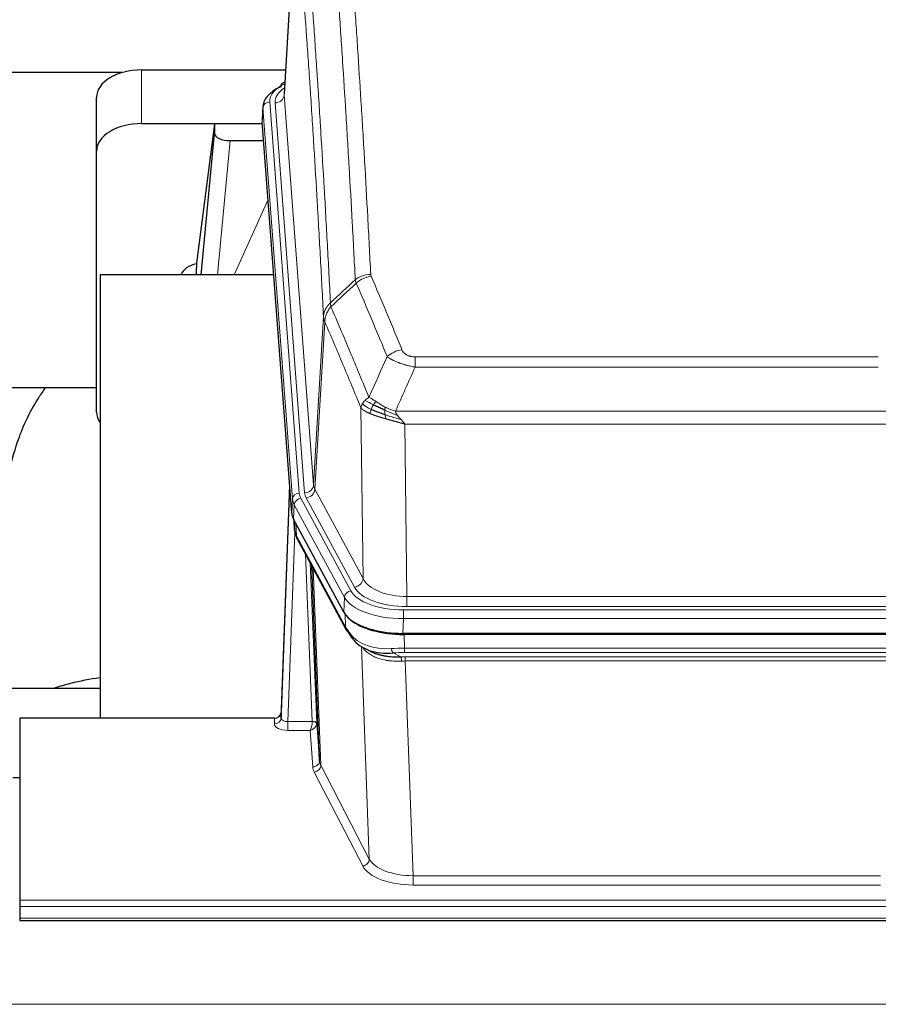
# Model space of a CAD drawing. Header units: inches. Extents: x 0 to 23760, y -13 to 16800.
# Tile 135 of 247: x 6360 to 6741, y 13868 to 14304. Entities that reach past the tile are written whole.
import ezdxf

# ---------------------------------------------------------------- set-up
doc = ezdxf.new("R2010")
doc.units = ezdxf.units.IN
doc.layers.add('1', color=7, linetype='Continuous', true_color=0xffffff)

msp = doc.modelspace()

# ---------------------------------------------------------------- linework, layer by layer
at = {"layer": '1', "color": 2, "linetype": 'Continuous', "lineweight": 25}
for p, q in [((6482.587, 14357.692), (6477.336, 14271.056)), ((6405.415, 14280.449), (6238.244, 14280.449)), ((6414.158, 14281.654), (6477.98, 14281.654)), ((6477.648, 14276.198), (6476.705, 14275.763)), ((6394.158, 14245.678), (6394.158, 14269.48)), ((6467.957, 14265.705), (6467.576, 14259.423)), ((6414.158, 14257.853), (6467.645, 14257.853)), ((6446.468, 14257.763), (6438.42, 14195.977)), ((6467.652, 14257.763), (6446.468, 14257.763)), ((6446.468, 14257.763), (6446.468, 14253.532)), ((6480.7, 14085.186), (6467.582, 14258.639)), ((6440.557, 14190.876), (6446.468, 14253.532)), ((6453.442, 14250.312), (6468.212, 14250.312)), ((6394.158, 14130.024), (6394.158, 14245.678)), ((6438.419, 14195.971), (6438.42, 14195.977)), ((6438.419, 14195.971), (6438.419, 14193.786)), ((6472.708, 14190.875), (6395.764, 14190.875)), ((6395.764, 14190.875), (6395.764, 13994.308)), ((6394.139, 14140.796), (6323.733, 14140.796)), ((6479.764, 14097.567), (6476.006, 13996.928)), ((6475.995, 13994.392), (6479.684, 14093.174)), ((6503.739, 14041.394), (6481.485, 14082.608)), ((6481.613, 14082.372), (6481.976, 14077.57)), ((6481.969, 14077.683), (6481.798, 14082.027)), ((6481.969, 14077.683), (6481.976, 14077.57)), ((6483.113, 14073.774), (6504.861, 14033.498)), ((6493.02, 13975.563), (6489.592, 14061.774)), ((6746.308, 14031.956), (6529.901, 14031.956)), ((6745.716, 14031.474), (6530.493, 14031.474)), ((6513.002, 14025.322), (6515.745, 14023.935)), ((6323.767, 14007.647), (6395.764, 14007.647)), ((6360.104, 13994.307), (6360.104, 13913.672)), ((6473.007, 13994.307), (6360.104, 13994.307)), ((6476.006, 13996.928), (6475.995, 13994.392)), ((6491.791, 13992.181), (6493.02, 13975.563)), ((6357.105, 13968.109), (6360.105, 13968.109)), ((6360.104, 13913.672), (6360.104, 13910.938)), ((6360.104, 13910.938), (6360.104, 13905.69)), ((6360.104, 13905.69), (6360.104, 13904.675)), ((6360.104, 13904.675), (6917.104, 13904.675))]:
    msp.add_line(p, q, dxfattribs=at)
at = {"layer": '1', "color": 110, "linetype": 'Continuous', "lineweight": 13}
for p, q in [((6482.588, 14357.07), (6477.341, 14270.48)), ((6414.158, 14257.853), (6414.158, 14281.654)), ((6477.341, 14270.48), (6490.407, 14097.707)), ((6467.963, 14264.919), (6467.582, 14258.639)), ((6481.074, 14091.558), (6467.963, 14264.919)), ((6470.957, 14267.489), (6484.068, 14094.128)), ((6473.349, 14267.054), (6486.415, 14094.281)), ((6453.442, 14250.312), (6447.835, 14190.876)), ((6455.246, 14190.876), (6470.187, 14224.19)), ((6490.407, 14097.707), (6494.784, 14172.384)), ((6495.34, 14170.05), (6490.988, 14095.798)), ((6535.433, 14154.503), (6740.776, 14154.503)), ((6535.433, 14149.939), (6535.433, 14154.503)), ((6740.776, 14149.939), (6535.433, 14149.939)), ((6512.34, 14056.255), (6511.382, 14131.905)), ((6526.702, 14130.46), (6749.507, 14130.46)), ((6745.394, 14124.716), (6530.814, 14124.716)), ((6530.814, 14124.716), (6531.783, 14048.22)), ((6490.988, 14095.798), (6512.34, 14056.255)), ((6480.7, 14085.186), (6481.074, 14091.558)), ((6484.765, 14091.837), (6506.939, 14050.772)), ((6508.464, 14052.446), (6487.112, 14091.99)), ((6481.858, 14088.981), (6481.485, 14082.608)), ((6504.032, 14047.915), (6481.858, 14088.981)), ((6481.615, 14082.367), (6481.969, 14077.683)), ((6482.536, 14080.661), (6482.754, 14075.104)), ((6482.119, 14076.712), (6478.988, 13992.86)), ((6482.754, 14075.104), (6504.502, 14034.828)), ((6489.794, 13992.947), (6486.772, 14066.998)), ((6488.899, 14063.058), (6491.791, 13992.181)), ((6490.138, 14060.763), (6493.606, 13973.552)), ((6503.739, 14041.394), (6504.032, 14047.915)), ((6531.783, 14043.806), (6531.783, 14048.22)), ((6531.783, 14048.22), (6744.426, 14048.22)), ((6530.194, 14042.382), (6746.015, 14042.382)), ((6530.194, 14038.477), (6530.194, 14042.382)), ((6744.426, 14043.806), (6531.783, 14043.806)), ((6504.502, 14034.828), (6504.325, 14040.464)), ((6530.194, 14038.477), (6529.901, 14031.956)), ((6746.015, 14038.477), (6530.194, 14038.477)), ((6530.493, 14031.474), (6530.684, 14025.383)), ((6515.091, 13931.938), (6511.655, 14026.078)), ((6530.684, 14023.517), (6530.684, 14025.383)), ((6530.684, 14025.383), (6745.525, 14025.383)), ((6525.66, 14023.289), (6529.113, 14021.544)), ((6745.525, 14023.517), (6530.684, 14023.517)), ((6531.026, 14021.575), (6745.183, 14021.575)), ((6531.026, 14019.71), (6531.026, 14021.575)), ((6531.026, 14019.71), (6534.499, 13924.534)), ((6745.183, 14019.71), (6531.026, 14019.71)), ((6472.997, 13991.859), (6473.007, 13994.307)), ((6478.988, 13992.86), (6478.988, 13988.945)), ((6478.988, 13992.86), (6489.793, 13992.86)), ((6478.988, 13988.945), (6488.83, 13988.945)), ((6490.024, 13972.796), (6488.83, 13988.945)), ((6493.606, 13973.552), (6515.091, 13931.938)), ((6512.182, 13928.875), (6490.697, 13970.489)), ((6534.499, 13924.534), (6534.499, 13920.433)), ((6534.499, 13924.534), (6741.709, 13924.534)), ((6741.709, 13920.433), (6534.499, 13920.433)), ((6360.104, 13913.672), (6917.104, 13913.672)), ((6360.104, 13910.938), (6917.104, 13910.938)), ((6360.104, 13905.69), (6917.104, 13905.69)), ((2125.604, 13867.56), (6882.604, 13867.56))]:
    msp.add_line(p, q, dxfattribs=at)
at = {"layer": '1', "color": 2, "linetype": 'Continuous', "lineweight": 25}
for centre, major_axis, ratio, start_param, end_param in [((6414.158, 14269.48), (-20, 0), 0.608706, 4.712389, 6.2831853), ((6494.976, 14265.202), (-27.03, 0.194), 0.4633579, 5.502135, 6.3212481), ((6477.962, 14273.039), (1.258, -2.724), 0.6272114, 3.1415983, 4.0254232), ((6414.158, 14245.678), (-20, 0), 0.608706, 4.712389, 6.2831853), ((6453.495, 14253.557), (7.027, 0.031), 0.4617281, 3.1395348, 4.7027345), ((6441.299, 14188.797), (-10.208, 0), 0.7029015, 4.9983373, 5.9892938), ((6441.298, 13997.411), (-10.152, 515.123), 0.0020796, 5.0973576, 5.1034617), ((6414.158, 14130.024), (-20, 0), 0.608706, 0, 0.4035719), ((6507.721, 14085.625), (27.037, 0.006), 0.4611335, 3.1763491, 3.3855005), ((6509.764, 14057.894), (-27.174, 22.247), 0.2659539, 0.2482955, 0.2802758), ((6508.613, 14087.171), (26.161, 11.46), 0.4493681, 3.0159633, 3.1613144), ((6486.467, 14075.995), (3.584, 1.776), 0.8816114, 2.7716102, 3.1419462), ((6529.959, 14044.44), (27.023, 0.034), 0.4619935, 3.3853572, 3.670307), ((6529.959, 14044.44), (27.023, 0.034), 0.4619935, 3.670307, 4.7096668), ((6530.518, 14043.949), (27.01, 0.015), 0.4618579, 3.6271853, 4.7111791), ((6531.333, 14017.949), (-27.355, 20.182), 0.1876908, 0.3765826, 0.5974134), ((6508.38, 14035.399), (3.52, 1.9), 0.8606628, 3.1415888, 3.5094104), ((6528.637, 14015.086), (-23.434, 19.972), 0.1471226, 0.3626514, 0.5834823), ((6510.157, 14032.717), (3.195, 2.407), 0.6715965, 2.6043549, 3.391291), ((6530.43, 14046.766), (23.359, 16.381), 0.7286412, 3.1732971, 4.057134), ((6473.008, 13997.02), (3, 0.002), 0.9042699, 4.7116987, 6.2488686)]:
    msp.add_ellipse(centre, major_axis=major_axis, ratio=ratio, start_param=start_param, end_param=end_param, dxfattribs=at)
at = {"layer": '1', "color": 110, "linetype": 'Continuous', "lineweight": 13}
for centre, major_axis, ratio, start_param, end_param in [((6494.976, 14267.863), (-24.034, 0.016), 0.461198, 5.4992389, 6.318352), ((6497.368, 14267.428), (-24.034, 0.016), 0.461198, 5.6862399, 6.318352), ((6477.962, 14273.039), (1.258, -2.724), 0.6272114, 2.6666598, 3.1415983), ((6473.349, 14270.602), (3.989, 0.302), 0.8864705, 4.6454478, 6.1638843), ((6470.957, 14264.828), (2.991, 0.226), 0.8864705, 1.5038552, 3.0222916), ((6515.737, 14182.755), (-9.987, -0.512), 0.8285973, 4.6699673, 5.4273767), ((6515.925, 14181.963), (-9.188, -3.948), 0.8056434, 4.3791539, 5.1247913), ((6529.586, 14149.501), (-9.245, -3.812), 0.7933159, 4.3962573, 5.1392153), ((6479.684, 14091.021), (0.214, 6.443), 0.0117452, 0.5090713, 1.2305416), ((6486.415, 14097.829), (3.989, 0.302), 0.8864705, 4.6454478, 6.1638843), ((6510.433, 14094.671), (24.033, 0.005), 0.4611335, 3.1763491, 3.3855005), ((6487.112, 14095.538), (3.52, 1.9), 0.8606628, 4.2773553, 5.7957917), ((6510.433, 14098.219), (20.038, 0.241), 0.4621297, 3.1708089, 3.3799603), ((6482.682, 14093.082), (2.998, -0.112), 0.4302668, 3.1576572, 3.7226285), ((6484.068, 14091.467), (2.991, 0.226), 0.8864705, 1.5038552, 3.0222916), ((6508.086, 14091.858), (-27.028, 0.171), 0.4605352, 0.0378207, 0.2469722), ((6484.765, 14089.176), (2.64, 1.425), 0.8606628, 1.1357626, 2.6541991), ((6508.086, 14094.519), (24.033, 0.005), 0.4611335, 3.1763491, 3.3855005), ((6509.764, 14057.894), (-27.538, 20.422), 0.1820487, 0.3394762, 0.3714565), ((6486.633, 14075.674), (3.52, 1.9), 0.8606628, 2.7414655, 3.1415888), ((6508.464, 14055.994), (3.52, 1.9), 0.8606628, 4.2773553, 5.7957917), ((6531.703, 14058.827), (-20.002, 0.126), 0.5302672, 0.2567917, 1.5781041), ((6506.939, 14048.111), (2.64, 1.425), 0.8606628, 1.1357626, 2.6541991), ((6530.246, 14053.479), (24.02, 0.03), 0.4619935, 3.3853572, 4.7096668), ((6531.703, 14055.279), (-24.002, 0.049), 0.477994, 0.2537759, 1.5750883), ((6530.246, 14050.818), (-27.018, 0.111), 0.4567867, 0.246464, 1.5707737), ((6508.38, 14035.399), (3.52, 1.9), 0.8606628, 2.7414655, 3.1415888), ((6530.43, 14046.766), (25.329, 12.681), 0.6929209, 3.2824386, 4.1662755), ((6531.333, 14017.949), (-27.015, 0.091), 0.2751837, 4.7373543, 4.9581852), ((6525.66, 14027.124), (-0.368, 3.983), 0.2964475, 2.0527062, 2.8396422), ((6531.333, 14014.114), (-23.017, 0.318), 0.4083138, 4.7462544, 4.9670852), ((6531.815, 14011.763), (-24.025, 0.387), 0.4081206, 4.7518286, 4.8316761), ((6529.113, 14017.709), (0.131, -3.998), 0.1099517, 2.0830946, 2.8518059), ((6531.815, 14007.927), (-20.023, 0.877), 0.5868264, 4.777515, 4.8573625), ((6472.997, 13994.483), (-3, 0.013), 0.8746179, 1.5745081, 3.1116779), ((6479, 13994.483), (3.004, 0.138), 0.5390598, 3.1127167, 4.683513), ((6479, 13991.859), (6.003, 0.008), 0.4854373, 3.1388974, 4.7096937), ((6488.83, 13991.568), (0.506, 2.997), 0.2740591, 3.694004, 5.2037138), ((6488.83, 13991.568), (2.669, 1.608), 0.8008031, 4.262859, 5.7725688), ((6488.794, 13992.915), (-1.001, 0.011), 0.9036695, 3.0924532, 3.1882188), ((6489.793, 13991.999), (1.996, -0.13), 0.4297663, 0.0674602, 1.5988341), ((6489.794, 13992.086), (1.998, 0.082), 0.4302193, 0.0160628, 1.553239), ((6488.794, 13992.054), (2.996, 0.15), 0.8842154, 6.1784611, 6.2742266), ((6490.024, 13975.42), (-2.992, -0.221), 0.8740585, 1.5062672, 3.1117425), ((6513.023, 13973.194), (-23.014, 0.002), 0.4845187, 0.0358431, 0.2451673), ((6490.697, 13973.113), (-2.666, -1.376), 0.8484453, 1.1579292, 2.76165), ((6513.023, 13975.818), (-20.016, 0.121), 0.4848834, 0.0387668, 0.248091), ((6512.182, 13931.499), (-2.666, -1.376), 0.8484453, 1.1579292, 2.76165), ((6534.506, 13931.584), (23.012, 0.004), 0.4845836, 3.3866449, 4.7120269), ((6534.506, 13934.208), (-20.013, 0.104), 0.483363, 0.2476114, 1.5729934)]:
    msp.add_ellipse(centre, major_axis=major_axis, ratio=ratio, start_param=start_param, end_param=end_param, dxfattribs=at)
for points, knots in [([(6503.779, 14373.696), (6504.336, 14367.076), (6505.437, 14353.586), (6507.045, 14332.601), (6508.087, 14318.112), (6508.858, 14307.057), (6509.24, 14301.483), (6509.618, 14295.839), (6509.87, 14292.06), (6509.995, 14290.163), (6510.619, 14280.639), (6511.11, 14272.897), (6511.835, 14261.102), (6512.075, 14257.14), (6512.551, 14249.158), (6512.787, 14245.136), (6513.489, 14232.984), (6514.409, 14216.541), (6515.3, 14199.623), (6515.737, 14191.044)], [0, 0, 0, 0, 0.125, 0.25, 0.375, 0.375, 0.4375, 0.46875, 0.46875, 0.5, 0.5, 0.625, 0.625, 0.6875, 0.6875, 0.75, 0.75, 0.875, 1, 1, 1, 1]), ([(6508.87, 14188.668), (6508.432, 14197.236), (6507.54, 14214.135), (6506.618, 14230.558), (6505.915, 14242.696), (6505.679, 14246.713), (6505.203, 14254.686), (6504.962, 14258.643), (6504.236, 14270.424), (6503.744, 14278.157), (6503.12, 14287.67), (6502.994, 14289.565), (6502.743, 14293.339), (6502.364, 14298.977), (6501.981, 14304.545), (6501.209, 14315.586), (6500.166, 14330.059), (6498.556, 14351.019), (6497.454, 14364.494), (6496.896, 14371.106)], [0, 0, 0, 0, 0.125, 0.25, 0.25, 0.3125, 0.3125, 0.375, 0.375, 0.5, 0.5, 0.53125, 0.53125, 0.5625, 0.625, 0.625, 0.75, 0.875, 1, 1, 1, 1]), ([(6485.644, 14363.686), (6486.215, 14356.995), (6487.343, 14343.352), (6488.988, 14322.111), (6490.055, 14307.432), (6490.843, 14296.228), (6491.234, 14290.578), (6491.686, 14283.9), (6491.878, 14281.021), (6492.006, 14279.097), (6492.07, 14278.133), (6492.389, 14273.303), (6492.769, 14267.459), (6493.206, 14260.559), (6493.393, 14257.584), (6493.517, 14255.597), (6493.579, 14254.601), (6494.135, 14245.623), (6495.108, 14229.416), (6496.519, 14204.363), (6497.427, 14187.167), (6497.873, 14178.446)], [0, 0, 0, 0, 0.125, 0.25, 0.375, 0.375, 0.4375, 0.46875, 0.484375, 0.484375, 0.5, 0.5, 0.5625, 0.59375, 0.609375, 0.609375, 0.625, 0.625, 0.75, 0.875, 1, 1, 1, 1]), ([(6494.784, 14172.384), (6494.339, 14181.078), (6493.433, 14198.22), (6492.026, 14223.194), (6491.056, 14239.352), (6490.501, 14248.302), (6490.44, 14249.295), (6490.316, 14251.276), (6490.13, 14254.242), (6489.693, 14261.121), (6489.315, 14266.947), (6488.997, 14271.763), (6488.933, 14272.724), (6488.805, 14274.642), (6488.613, 14277.513), (6488.163, 14284.171), (6487.773, 14289.804), (6486.987, 14300.975), (6485.924, 14315.612), (6484.283, 14336.793), (6483.158, 14350.397), (6482.588, 14357.07)], [0, 0, 0, 0, 0.125, 0.25, 0.375, 0.375, 0.390625, 0.390625, 0.40625, 0.4375, 0.5, 0.5, 0.515625, 0.515625, 0.53125, 0.5625, 0.625, 0.625, 0.75, 0.875, 1, 1, 1, 1]), ([(6515.925, 14190.249), (6515.869, 14190.38), (6515.825, 14190.511), (6515.763, 14190.776), (6515.744, 14190.91), (6515.737, 14191.044)], [0, 0, 0, 0, 0.5, 0.5, 1, 1, 1, 1]), ([(6523.006, 14154.599), (6521.871, 14157.358), (6520.734, 14160.106), (6518.459, 14165.578), (6517.32, 14168.303), (6513.901, 14176.444), (6511.617, 14181.826), (6509.329, 14187.162)], [0, 0, 0, 0, 0.25, 0.25, 0.5, 0.5, 1, 1, 1, 1]), ([(6515.925, 14190.249), (6518.21, 14184.908), (6520.492, 14179.522), (6523.907, 14171.374), (6525.044, 14168.646), (6527.317, 14163.169), (6528.452, 14160.418), (6529.586, 14157.657)], [0, 0, 0, 0, 0.5, 0.5, 0.75, 0.75, 1, 1, 1, 1]), ([(6494.784, 14172.384), (6494.785, 14172.399), (6494.786, 14172.429), (6494.789, 14172.473), (6494.793, 14172.518), (6494.796, 14172.563), (6494.8, 14172.608), (6494.804, 14172.653), (6494.809, 14172.697), (6494.813, 14172.742), (6494.818, 14172.787), (6494.823, 14172.832), (6494.828, 14172.876), (6494.834, 14172.921), (6494.84, 14172.966), (6494.846, 14173.01), (6494.852, 14173.055), (6494.859, 14173.099), (6494.866, 14173.144), (6494.873, 14173.189), (6494.88, 14173.233), (6494.888, 14173.277), (6494.896, 14173.322), (6494.904, 14173.366), (6494.912, 14173.411), (6494.921, 14173.455), (6494.93, 14173.499), (6494.939, 14173.544), (6494.948, 14173.588), (6494.958, 14173.632), (6494.968, 14173.676), (6494.978, 14173.72), (6494.988, 14173.764), (6494.999, 14173.808), (6495.01, 14173.852), (6495.021, 14173.896), (6495.032, 14173.94), (6495.044, 14173.984), (6495.056, 14174.028), (6495.068, 14174.071), (6495.08, 14174.115), (6495.093, 14174.159), (6495.106, 14174.202), (6495.119, 14174.246), (6495.132, 14174.289), (6495.146, 14174.333), (6495.16, 14174.376), (6495.174, 14174.419), (6495.188, 14174.463), (6495.202, 14174.506), (6495.217, 14174.549), (6495.232, 14174.592), (6495.248, 14174.635), (6495.263, 14174.678), (6495.279, 14174.721), (6495.295, 14174.764), (6495.311, 14174.806), (6495.328, 14174.849), (6495.345, 14174.892), (6495.362, 14174.934), (6495.379, 14174.977), (6495.396, 14175.019), (6495.414, 14175.061), (6495.432, 14175.104), (6495.45, 14175.146), (6495.469, 14175.188), (6495.487, 14175.23), (6495.506, 14175.272), (6495.525, 14175.314), (6495.545, 14175.356), (6495.564, 14175.397), (6495.584, 14175.439), (6495.604, 14175.481), (6495.624, 14175.522), (6495.645, 14175.563), (6495.666, 14175.605), (6495.693, 14175.658), (6495.727, 14175.723), (6495.768, 14175.8), (6495.809, 14175.876), (6495.852, 14175.952), (6495.895, 14176.028), (6495.939, 14176.104), (6495.984, 14176.179), (6496.029, 14176.254), (6496.076, 14176.329), (6496.123, 14176.403), (6496.171, 14176.477), (6496.219, 14176.55), (6496.269, 14176.624), (6496.319, 14176.696), (6496.37, 14176.769), (6496.422, 14176.841), (6496.474, 14176.913), (6496.527, 14176.984), (6496.581, 14177.055), (6496.636, 14177.126), (6496.691, 14177.196), (6496.747, 14177.266), (6496.804, 14177.335), (6496.861, 14177.404), (6496.92, 14177.472), (6496.978, 14177.541), (6497.038, 14177.608), (6497.098, 14177.675), (6497.159, 14177.742), (6497.221, 14177.808), (6497.283, 14177.874), (6497.346, 14177.94), (6497.41, 14178.005), (6497.474, 14178.069), (6497.539, 14178.133), (6497.604, 14178.197), (6497.671, 14178.26), (6497.737, 14178.322), (6497.805, 14178.384), (6497.85, 14178.425), (6497.873, 14178.446)], [0, 0, 0, 0, 0.0066687, 0.0133374, 0.0200061, 0.0266746, 0.0333432, 0.0400116, 0.0466801, 0.0533484, 0.0600168, 0.066685, 0.0733532, 0.0800214, 0.0866895, 0.0933575, 0.1000255, 0.1066935, 0.1133614, 0.1200292, 0.126697, 0.1333647, 0.1400324, 0.1467001, 0.1533676, 0.1600352, 0.1667026, 0.1733701, 0.1800374, 0.1867047, 0.193372, 0.2000392, 0.2067064, 0.2133735, 0.2200405, 0.2267075, 0.2333745, 0.2400414, 0.2467082, 0.253375, 0.2600418, 0.2667085, 0.2733751, 0.2800417, 0.2867082, 0.2933747, 0.3000412, 0.3067075, 0.3133739, 0.3200401, 0.3267064, 0.3333725, 0.3400387, 0.3467047, 0.3533708, 0.3600367, 0.3667026, 0.3733685, 0.3800343, 0.3867001, 0.3933658, 0.4000315, 0.4066971, 0.4133626, 0.4200281, 0.4266936, 0.433359, 0.4400243, 0.4466896, 0.4533549, 0.4600201, 0.4666852, 0.4733503, 0.4800154, 0.4866804, 0.4933453, 0.5000102, 0.5125098, 0.5250093, 0.5375088, 0.5500082, 0.5625077, 0.5750071, 0.5875066, 0.600006, 0.6125054, 0.6250049, 0.6375043, 0.6500037, 0.6625032, 0.6750026, 0.6875021, 0.7000016, 0.7125011, 0.7250006, 0.7375001, 0.7499997, 0.7624993, 0.7749989, 0.7874985, 0.7999982, 0.812498, 0.8249977, 0.8374975, 0.8499974, 0.8624973, 0.8749972, 0.8874972, 0.8999973, 0.9124974, 0.9249976, 0.9374978, 0.9499981, 0.9624985, 0.9749989, 0.9874994, 1, 1, 1, 1]), ([(6498.085, 14176.708), (6498.01, 14177.002), (6497.968, 14177.305), (6497.909, 14177.895), (6497.894, 14178.182), (6497.873, 14178.446)], [0, 0, 0, 0, 0.5, 0.5, 1, 1, 1, 1]), ([(6495.34, 14170.05), (6495.361, 14170.633), (6495.439, 14171.221), (6495.702, 14172.388), (6495.888, 14172.967), (6496.36, 14174.098), (6496.645, 14174.651), (6497.304, 14175.715), (6497.676, 14176.225), (6498.085, 14176.708)], [0, 0, 0, 0, 0.25, 0.25, 0.5, 0.5, 0.75, 0.75, 1, 1, 1, 1]), ([(6498.085, 14176.708), (6500.907, 14170.153), (6503.723, 14163.529), (6507.936, 14153.49), (6509.339, 14150.126), (6512.142, 14143.364), (6513.541, 14139.966), (6514.939, 14136.551)], [0, 0, 0, 0, 0.5, 0.5, 0.75, 0.75, 1, 1, 1, 1]), ([(6495.34, 14170.05), (6495.335, 14170.063), (6495.325, 14170.088), (6495.31, 14170.126), (6495.294, 14170.165), (6495.279, 14170.204), (6495.264, 14170.244), (6495.248, 14170.285), (6495.233, 14170.326), (6495.218, 14170.368), (6495.202, 14170.411), (6495.187, 14170.454), (6495.171, 14170.498), (6495.156, 14170.542), (6495.141, 14170.587), (6495.126, 14170.633), (6495.111, 14170.679), (6495.096, 14170.726), (6495.081, 14170.773), (6495.066, 14170.821), (6495.051, 14170.87), (6495.037, 14170.919), (6495.023, 14170.969), (6495.009, 14171.02), (6494.995, 14171.071), (6494.981, 14171.123), (6494.968, 14171.175), (6494.947, 14171.259), (6494.921, 14171.372), (6494.893, 14171.509), (6494.869, 14171.636), (6494.85, 14171.753), (6494.834, 14171.86), (6494.821, 14171.957), (6494.811, 14172.045), (6494.803, 14172.122), (6494.797, 14172.189), (6494.793, 14172.246), (6494.789, 14172.293), (6494.787, 14172.33), (6494.785, 14172.356), (6494.784, 14172.373), (6494.784, 14172.381), (6494.784, 14172.384)], [0, 0, 0, 0, 0.0155037, 0.0313049, 0.0474035, 0.0637997, 0.0804935, 0.097485, 0.1147743, 0.1323613, 0.1502462, 0.1684289, 0.1869096, 0.2056883, 0.224765, 0.2441397, 0.2638126, 0.2837835, 0.3040527, 0.32462, 0.3454856, 0.3666494, 0.3881116, 0.409872, 0.4319308, 0.454288, 0.4769435, 0.4998975, 0.5635611, 0.6228928, 0.6778927, 0.7285606, 0.7748966, 0.8169007, 0.8545729, 0.8879131, 0.9169214, 0.9415977, 0.9619421, 0.9779545, 0.989635, 0.9969835, 1, 1, 1, 1]), ([(6511.382, 14131.905), (6510.052, 14135.146), (6508.719, 14138.372), (6506.052, 14144.792), (6504.716, 14147.986), (6500.705, 14157.522), (6498.026, 14163.818), (6495.34, 14170.05)], [0, 0, 0, 0, 0.25, 0.25, 0.5, 0.5, 1, 1, 1, 1]), ([(6535.433, 14154.503), (6535.25, 14154.503), (6535.068, 14154.507), (6534.704, 14154.526), (6534.524, 14154.54), (6534.169, 14154.578), (6533.994, 14154.602), (6533.647, 14154.661), (6533.476, 14154.695), (6533.265, 14154.745), (6533.223, 14154.756), (6533.139, 14154.777), (6533.015, 14154.81), (6532.893, 14154.846), (6532.655, 14154.92), (6532.347, 14155.029), (6532.06, 14155.157), (6531.886, 14155.242), (6531.852, 14155.259), (6531.784, 14155.294), (6531.75, 14155.312), (6531.65, 14155.366), (6531.586, 14155.403), (6531.396, 14155.516), (6531.277, 14155.595), (6531.05, 14155.757), (6530.943, 14155.841), (6530.74, 14156.014), (6530.645, 14156.103), (6530.532, 14156.217), (6530.509, 14156.24), (6530.465, 14156.286), (6530.444, 14156.309), (6530.38, 14156.379), (6530.339, 14156.426), (6530.22, 14156.568), (6530.147, 14156.663), (6530.01, 14156.857), (6529.946, 14156.955), (6529.77, 14157.251), (6529.67, 14157.452), (6529.586, 14157.657)], [0, 0, 0, 0, 0.0625, 0.0625, 0.125, 0.125, 0.1875, 0.1875, 0.25, 0.25, 0.265625, 0.265625, 0.28125, 0.3125, 0.3125, 0.375, 0.4375, 0.4375, 0.453125, 0.453125, 0.46875, 0.46875, 0.5, 0.5, 0.5625, 0.5625, 0.625, 0.625, 0.6875, 0.6875, 0.703125, 0.703125, 0.71875, 0.71875, 0.75, 0.75, 0.8125, 0.8125, 0.875, 0.875, 1, 1, 1, 1]), ([(6535.433, 14149.939), (6535.098, 14150), (6534.765, 14150.063), (6534.102, 14150.197), (6533.774, 14150.266), (6532.798, 14150.484), (6532.16, 14150.64), (6531.457, 14150.829), (6531.38, 14150.85), (6531.224, 14150.892), (6531.147, 14150.914), (6530.915, 14150.979), (6530.762, 14151.023), (6530.308, 14151.157), (6529.713, 14151.339), (6529.14, 14151.531), (6528.719, 14151.678), (6528.51, 14151.752), (6528.305, 14151.828), (6528.169, 14151.879), (6528.101, 14151.904), (6527.495, 14152.135), (6526.987, 14152.345), (6526.268, 14152.669), (6526.036, 14152.778), (6525.697, 14152.944), (6525.586, 14152.999), (6525.368, 14153.111), (6525.26, 14153.167), (6524.733, 14153.449), (6524.345, 14153.677), (6523.63, 14154.135), (6523.303, 14154.367), (6523.006, 14154.599)], [0, 0, 0, 0, 0.0625, 0.0625, 0.125, 0.125, 0.25, 0.25, 0.265625, 0.265625, 0.28125, 0.28125, 0.3125, 0.3125, 0.375, 0.4375, 0.4375, 0.46875, 0.484375, 0.484375, 0.5, 0.5, 0.625, 0.625, 0.6875, 0.6875, 0.71875, 0.71875, 0.75, 0.75, 0.875, 0.875, 1, 1, 1, 1]), ([(6511.382, 14131.905), (6511.44, 14132.191), (6511.522, 14132.479), (6511.735, 14133.051), (6511.866, 14133.337), (6512.021, 14133.619)], [0, 0, 0, 0, 0.5, 0.5, 1, 1, 1, 1]), ([(6512.021, 14133.619), (6512.178, 14133.894), (6512.358, 14134.165), (6512.762, 14134.696), (6512.987, 14134.956), (6513.232, 14135.207)], [0, 0, 0, 0, 0.5, 0.5, 1, 1, 1, 1]), ([(6515.904, 14131.203), (6515.469, 14131.407), (6515.059, 14131.611), (6513.53, 14132.426), (6512.634, 14133.035), (6512.021, 14133.619)], [0, 0, 0, 0, 0.25, 0.25, 1, 1, 1, 1]), ([(6513.232, 14135.207), (6513.478, 14135.451), (6513.744, 14135.686), (6514.315, 14136.136), (6514.618, 14136.35), (6514.939, 14136.551)], [0, 0, 0, 0, 0.5, 0.5, 1, 1, 1, 1]), ([(6516.89, 14133.276), (6516.519, 14133.463), (6516.162, 14133.646), (6514.801, 14134.352), (6513.93, 14134.824), (6513.232, 14135.207)], [0, 0, 0, 0, 0.25, 0.25, 1, 1, 1, 1]), ([(6518.114, 14134.656), (6517.816, 14134.85), (6517.525, 14135.038), (6516.398, 14135.758), (6515.632, 14136.224), (6514.939, 14136.551)], [0, 0, 0, 0, 0.25, 0.25, 1, 1, 1, 1]), ([(6516.89, 14133.276), (6516.989, 14133.431), (6517.09, 14133.579), (6517.347, 14133.923), (6517.504, 14134.107), (6517.815, 14134.422), (6517.968, 14134.554), (6518.114, 14134.656)], [0, 0, 0, 0, 0.25, 0.25, 0.625, 0.625, 1, 1, 1, 1]), ([(6522.084, 14132.248), (6521.903, 14132.344), (6521.725, 14132.442), (6521.018, 14132.836), (6520.503, 14133.143), (6519.509, 14133.757), (6519.03, 14134.064), (6518.415, 14134.461), (6518.264, 14134.559), (6518.114, 14134.656)], [0, 0, 0, 0, 0.125, 0.125, 0.5, 0.5, 0.875, 0.875, 1, 1, 1, 1]), ([(6515.414, 14129.357), (6515.403, 14129.362), (6515.379, 14129.372), (6515.344, 14129.387), (6515.309, 14129.402), (6515.273, 14129.417), (6515.237, 14129.433), (6515.2, 14129.449), (6515.163, 14129.465), (6515.126, 14129.481), (6515.088, 14129.497), (6515.05, 14129.514), (6515.012, 14129.531), (6514.973, 14129.548), (6514.934, 14129.565), (6514.894, 14129.583), (6514.855, 14129.601), (6514.815, 14129.619), (6514.774, 14129.637), (6514.733, 14129.655), (6514.692, 14129.674), (6514.651, 14129.693), (6514.609, 14129.712), (6514.568, 14129.732), (6514.525, 14129.752), (6514.483, 14129.772), (6514.44, 14129.792), (6514.397, 14129.812), (6514.354, 14129.833), (6514.311, 14129.854), (6514.267, 14129.875), (6514.223, 14129.896), (6514.179, 14129.918), (6514.135, 14129.94), (6514.09, 14129.962), (6514.046, 14129.985), (6514.001, 14130.007), (6513.956, 14130.03), (6513.911, 14130.053), (6513.866, 14130.077), (6513.82, 14130.101), (6513.775, 14130.125), (6513.729, 14130.149), (6513.683, 14130.173), (6513.637, 14130.198), (6513.591, 14130.223), (6513.545, 14130.248), (6513.499, 14130.274), (6513.453, 14130.3), (6513.407, 14130.326), (6513.361, 14130.352), (6513.315, 14130.379), (6513.268, 14130.405), (6513.222, 14130.433), (6513.176, 14130.46), (6513.13, 14130.488), (6513.084, 14130.516), (6513.037, 14130.544), (6512.991, 14130.572), (6512.945, 14130.601), (6512.899, 14130.63), (6512.854, 14130.659), (6512.808, 14130.689), (6512.762, 14130.719), (6512.717, 14130.749), (6512.672, 14130.779), (6512.626, 14130.81), (6512.581, 14130.841), (6512.537, 14130.873), (6512.492, 14130.904), (6512.448, 14130.936), (6512.404, 14130.968), (6512.36, 14131.001), (6512.316, 14131.033), (6512.273, 14131.066), (6512.229, 14131.1), (6512.187, 14131.133), (6512.144, 14131.167), (6512.102, 14131.201), (6512.06, 14131.236), (6512.019, 14131.27), (6511.977, 14131.305), (6511.937, 14131.341), (6511.896, 14131.376), (6511.856, 14131.412), (6511.817, 14131.448), (6511.778, 14131.485), (6511.739, 14131.522), (6511.701, 14131.559), (6511.663, 14131.596), (6511.626, 14131.634), (6511.59, 14131.672), (6511.554, 14131.71), (6511.518, 14131.748), (6511.483, 14131.787), (6511.449, 14131.826), (6511.415, 14131.866), (6511.393, 14131.892), (6511.382, 14131.905)], [0, 0, 0, 0, 0.0060657, 0.012223, 0.0184718, 0.0248123, 0.0312443, 0.0377679, 0.0443831, 0.0510899, 0.0578883, 0.0647782, 0.0717598, 0.0788329, 0.0859977, 0.093254, 0.1006019, 0.1080414, 0.1155725, 0.1231952, 0.1309095, 0.1387154, 0.1466129, 0.1546019, 0.1626826, 0.1708549, 0.1791188, 0.1874742, 0.1959213, 0.20446, 0.2130903, 0.2218121, 0.2306256, 0.2395307, 0.2485274, 0.2576156, 0.2667955, 0.276067, 0.2854301, 0.2948848, 0.3044311, 0.314069, 0.3237985, 0.3336196, 0.3435324, 0.3535367, 0.3636326, 0.3738202, 0.3840993, 0.3944701, 0.4049324, 0.4154864, 0.426132, 0.4368691, 0.4476979, 0.4586183, 0.4696303, 0.480734, 0.4919292, 0.503216, 0.5145945, 0.5260645, 0.5376262, 0.5492795, 0.5610244, 0.5728609, 0.584789, 0.5968087, 0.60892, 0.621123, 0.6334175, 0.6458037, 0.6582815, 0.6708509, 0.6835119, 0.6962645, 0.7091087, 0.7220445, 0.735072, 0.748191, 0.7614017, 0.774704, 0.7880979, 0.8015834, 0.8151605, 0.8288293, 0.8425896, 0.8564416, 0.8703852, 0.8844204, 0.8985472, 0.9127656, 0.9270756, 0.9414773, 0.9559705, 0.9705554, 0.9852319, 1, 1, 1, 1]), ([(6515.414, 14129.357), (6515.45, 14129.538), (6515.492, 14129.743), (6515.598, 14130.189), (6515.66, 14130.43), (6515.786, 14130.852), (6515.843, 14131.026), (6515.904, 14131.203)], [0, 0, 0, 0, 0.375, 0.375, 0.75, 0.75, 1, 1, 1, 1]), ([(6522.417, 14127.025), (6522.395, 14127.032), (6522.351, 14127.044), (6522.285, 14127.063), (6522.219, 14127.082), (6522.153, 14127.101), (6522.087, 14127.119), (6522.021, 14127.138), (6521.955, 14127.157), (6521.888, 14127.176), (6521.822, 14127.195), (6521.756, 14127.215), (6521.689, 14127.234), (6521.623, 14127.253), (6521.556, 14127.272), (6521.489, 14127.292), (6521.423, 14127.311), (6521.356, 14127.33), (6521.289, 14127.35), (6521.223, 14127.369), (6521.156, 14127.389), (6521.089, 14127.409), (6521.022, 14127.428), (6520.955, 14127.448), (6520.888, 14127.468), (6520.821, 14127.488), (6520.754, 14127.508), (6520.687, 14127.528), (6520.62, 14127.548), (6520.553, 14127.568), (6520.486, 14127.588), (6520.419, 14127.608), (6520.352, 14127.628), (6520.285, 14127.649), (6520.218, 14127.669), (6520.151, 14127.69), (6520.084, 14127.71), (6520.016, 14127.731), (6519.949, 14127.751), (6519.882, 14127.772), (6519.815, 14127.793), (6519.748, 14127.813), (6519.681, 14127.834), (6519.614, 14127.855), (6519.547, 14127.876), (6519.48, 14127.897), (6519.413, 14127.918), (6519.346, 14127.939), (6519.279, 14127.961), (6519.212, 14127.982), (6519.145, 14128.003), (6519.078, 14128.025), (6519.011, 14128.046), (6518.945, 14128.068), (6518.878, 14128.089), (6518.811, 14128.111), (6518.745, 14128.133), (6518.678, 14128.154), (6518.611, 14128.176), (6518.545, 14128.198), (6518.478, 14128.22), (6518.412, 14128.242), (6518.346, 14128.264), (6518.28, 14128.287), (6518.213, 14128.309), (6518.147, 14128.331), (6518.081, 14128.353), (6518.015, 14128.376), (6517.949, 14128.398), (6517.884, 14128.421), (6517.818, 14128.444), (6517.752, 14128.466), (6517.687, 14128.489), (6517.621, 14128.512), (6517.556, 14128.535), (6517.491, 14128.558), (6517.426, 14128.581), (6517.361, 14128.604), (6517.296, 14128.627), (6517.231, 14128.651), (6517.166, 14128.674), (6517.102, 14128.697), (6517.037, 14128.721), (6516.973, 14128.745), (6516.909, 14128.768), (6516.844, 14128.792), (6516.78, 14128.816), (6516.717, 14128.839), (6516.653, 14128.863), (6516.59, 14128.887), (6516.526, 14128.911), (6516.463, 14128.936), (6516.4, 14128.96), (6516.337, 14128.984), (6516.274, 14129.008), (6516.212, 14129.033), (6516.149, 14129.057), (6516.087, 14129.082), (6516.025, 14129.107), (6515.963, 14129.131), (6515.901, 14129.156), (6515.84, 14129.181), (6515.778, 14129.206), (6515.717, 14129.231), (6515.656, 14129.256), (6515.595, 14129.281), (6515.535, 14129.306), (6515.474, 14129.332), (6515.434, 14129.349), (6515.414, 14129.357)], [0, 0, 0, 0, 0.0082024, 0.0164263, 0.0246716, 0.0329384, 0.0412265, 0.0495362, 0.0578672, 0.0662198, 0.0745938, 0.0829892, 0.0914062, 0.0998446, 0.1083045, 0.1167859, 0.1252887, 0.1338131, 0.1423589, 0.1509263, 0.1595151, 0.1681255, 0.1767574, 0.1854108, 0.1940858, 0.2027822, 0.2115002, 0.2202398, 0.2290008, 0.2377835, 0.2465876, 0.2554134, 0.2642606, 0.2731295, 0.2820199, 0.2909319, 0.2998654, 0.3088206, 0.3177973, 0.3267956, 0.3358154, 0.3448569, 0.35392, 0.3630047, 0.3721109, 0.3812388, 0.3903883, 0.3995594, 0.4087522, 0.4179665, 0.4272025, 0.4364601, 0.4457393, 0.4550402, 0.4643627, 0.4737069, 0.4830727, 0.4924601, 0.5018692, 0.5113, 0.5207524, 0.5302265, 0.5397222, 0.5492397, 0.5587788, 0.5683395, 0.577922, 0.5875261, 0.5971519, 0.6067994, 0.6164686, 0.6261595, 0.6358721, 0.6456064, 0.6553624, 0.6651401, 0.6749395, 0.6847606, 0.6946034, 0.704468, 0.7143542, 0.7242622, 0.734192, 0.7441434, 0.7541166, 0.7641115, 0.7741282, 0.7841666, 0.7942268, 0.8043087, 0.8144123, 0.8245377, 0.8346848, 0.8448538, 0.8550444, 0.8652568, 0.875491, 0.885747, 0.8960247, 0.9063242, 0.9166455, 0.9269886, 0.9373534, 0.9477401, 0.9581485, 0.9685787, 0.9790306, 0.9895044, 1, 1, 1, 1]), ([(6515.904, 14131.203), (6515.935, 14131.291), (6515.967, 14131.38), (6516.102, 14131.737), (6516.215, 14132.008), (6516.464, 14132.536), (6516.601, 14132.794), (6516.792, 14133.119), (6516.841, 14133.198), (6516.89, 14133.276)], [0, 0, 0, 0, 0.125, 0.125, 0.5, 0.5, 0.875, 0.875, 1, 1, 1, 1]), ([(6521.933, 14130.879), (6521.932, 14131.034), (6521.933, 14131.182), (6521.947, 14131.525), (6521.963, 14131.709), (6522.011, 14132.021), (6522.043, 14132.15), (6522.084, 14132.248)], [0, 0, 0, 0, 0.25, 0.25, 0.625, 0.625, 1, 1, 1, 1]), ([(6527.572, 14128.561), (6526.162, 14129.083), (6524.725, 14129.666), (6522.855, 14130.471), (6522.391, 14130.675), (6521.933, 14130.879)], [0, 0, 0, 0, 0.75, 0.75, 1, 1, 1, 1]), ([(6522.102, 14128.819), (6522.09, 14128.906), (6522.078, 14128.993), (6522.034, 14129.346), (6522.005, 14129.615), (6521.961, 14130.14), (6521.946, 14130.398), (6521.936, 14130.722), (6521.934, 14130.801), (6521.933, 14130.879)], [0, 0, 0, 0, 0.125, 0.125, 0.5, 0.5, 0.875, 0.875, 1, 1, 1, 1]), ([(6526.702, 14130.46), (6525.481, 14130.725), (6524.305, 14131.168), (6522.811, 14131.871), (6522.444, 14132.057), (6522.084, 14132.248)], [0, 0, 0, 0, 0.75, 0.75, 1, 1, 1, 1]), ([(6527.572, 14128.561), (6527.454, 14128.719), (6527.344, 14128.876), (6527.095, 14129.27), (6526.97, 14129.507), (6526.784, 14129.983), (6526.723, 14130.221), (6526.702, 14130.46)], [0, 0, 0, 0, 0.25, 0.25, 0.625, 0.625, 1, 1, 1, 1]), ([(6522.417, 14127.025), (6522.384, 14127.197), (6522.344, 14127.393), (6522.262, 14127.825), (6522.22, 14128.06), (6522.152, 14128.473), (6522.126, 14128.644), (6522.102, 14128.819)], [0, 0, 0, 0, 0.375, 0.375, 0.75, 0.75, 1, 1, 1, 1]), ([(6529.244, 14126.664), (6527.471, 14127.168), (6525.642, 14127.698), (6523.268, 14128.44), (6522.68, 14128.628), (6522.102, 14128.819)], [0, 0, 0, 0, 0.75, 0.75, 1, 1, 1, 1]), ([(6530.814, 14124.716), (6530.792, 14124.722), (6530.748, 14124.735), (6530.682, 14124.753), (6530.615, 14124.772), (6530.548, 14124.791), (6530.482, 14124.81), (6530.415, 14124.829), (6530.348, 14124.848), (6530.281, 14124.867), (6530.214, 14124.886), (6530.146, 14124.905), (6530.079, 14124.924), (6530.011, 14124.942), (6529.944, 14124.961), (6529.876, 14124.98), (6529.808, 14124.999), (6529.74, 14125.018), (6529.672, 14125.037), (6529.604, 14125.056), (6529.536, 14125.075), (6529.468, 14125.094), (6529.4, 14125.113), (6529.331, 14125.132), (6529.263, 14125.151), (6529.194, 14125.17), (6529.125, 14125.189), (6529.056, 14125.208), (6528.987, 14125.227), (6528.918, 14125.245), (6528.849, 14125.264), (6528.78, 14125.283), (6528.711, 14125.302), (6528.642, 14125.321), (6528.572, 14125.34), (6528.503, 14125.359), (6528.433, 14125.378), (6528.363, 14125.397), (6528.294, 14125.417), (6528.224, 14125.436), (6528.154, 14125.455), (6528.084, 14125.474), (6528.014, 14125.493), (6527.944, 14125.512), (6527.874, 14125.531), (6527.803, 14125.55), (6527.733, 14125.569), (6527.663, 14125.588), (6527.592, 14125.607), (6527.522, 14125.626), (6527.451, 14125.646), (6527.38, 14125.665), (6527.31, 14125.684), (6527.239, 14125.703), (6527.168, 14125.722), (6527.097, 14125.742), (6527.026, 14125.761), (6526.955, 14125.78), (6526.884, 14125.799), (6526.813, 14125.818), (6526.742, 14125.838), (6526.67, 14125.857), (6526.599, 14125.876), (6526.528, 14125.896), (6526.456, 14125.915), (6526.385, 14125.934), (6526.313, 14125.954), (6526.242, 14125.973), (6526.17, 14125.992), (6526.098, 14126.012), (6526.027, 14126.031), (6525.955, 14126.051), (6525.883, 14126.07), (6525.811, 14126.089), (6525.739, 14126.109), (6525.668, 14126.128), (6525.596, 14126.148), (6525.524, 14126.167), (6525.452, 14126.187), (6525.38, 14126.206), (6525.308, 14126.226), (6525.235, 14126.246), (6525.163, 14126.265), (6525.091, 14126.285), (6525.019, 14126.305), (6524.947, 14126.324), (6524.875, 14126.344), (6524.802, 14126.364), (6524.73, 14126.383), (6524.658, 14126.403), (6524.586, 14126.423), (6524.513, 14126.443), (6524.441, 14126.462), (6524.369, 14126.482), (6524.296, 14126.502), (6524.224, 14126.522), (6524.152, 14126.542), (6524.079, 14126.562), (6524.007, 14126.582), (6523.935, 14126.601), (6523.862, 14126.621), (6523.79, 14126.641), (6523.717, 14126.661), (6523.645, 14126.681), (6523.573, 14126.702), (6523.5, 14126.722), (6523.428, 14126.742), (6523.356, 14126.762), (6523.283, 14126.782), (6523.211, 14126.802), (6523.139, 14126.822), (6523.066, 14126.842), (6522.994, 14126.863), (6522.922, 14126.883), (6522.85, 14126.903), (6522.777, 14126.924), (6522.705, 14126.944), (6522.633, 14126.964), (6522.561, 14126.985), (6522.489, 14127.005), (6522.441, 14127.019), (6522.417, 14127.025)], [0, 0, 0, 0, 0.007775, 0.0155603, 0.0233558, 0.0311618, 0.038978, 0.0468046, 0.0546416, 0.0624889, 0.0703466, 0.0782147, 0.0860931, 0.093982, 0.1018813, 0.109791, 0.1177112, 0.1256417, 0.1335828, 0.1415343, 0.1494962, 0.1574687, 0.1654516, 0.173445, 0.1814489, 0.1894634, 0.1974883, 0.2055238, 0.2135699, 0.2216264, 0.2296936, 0.2377713, 0.2458596, 0.2539585, 0.2620679, 0.270188, 0.2783187, 0.28646, 0.2946119, 0.3027745, 0.3109477, 0.3191316, 0.3273261, 0.3355314, 0.3437472, 0.3519738, 0.3602111, 0.3684591, 0.3767178, 0.3849872, 0.3932673, 0.4015582, 0.4098598, 0.4181722, 0.4264954, 0.4348293, 0.443174, 0.4515295, 0.4598958, 0.4682728, 0.4766607, 0.4850594, 0.493469, 0.5018893, 0.5103206, 0.5187626, 0.5272155, 0.5356793, 0.544154, 0.5526395, 0.561136, 0.5696433, 0.5781615, 0.5866906, 0.5952307, 0.6037817, 0.6123436, 0.6209165, 0.6295003, 0.638095, 0.6467007, 0.6553174, 0.6639451, 0.6725838, 0.6812334, 0.6898941, 0.6985657, 0.7072484, 0.7159421, 0.7246468, 0.7333625, 0.7420893, 0.7508272, 0.759576, 0.768336, 0.777107, 0.7858891, 0.7946823, 0.8034866, 0.812302, 0.8211284, 0.829966, 0.8388147, 0.8476746, 0.8565455, 0.8654276, 0.8743209, 0.8832252, 0.8921408, 0.9010675, 0.9100054, 0.9189544, 0.9279147, 0.9368861, 0.9458688, 0.9548626, 0.9638676, 0.9728839, 0.9819114, 0.9909501, 1, 1, 1, 1]), ([(6529.244, 14126.664), (6529.17, 14126.744), (6529.096, 14126.823), (6528.8, 14127.141), (6528.578, 14127.379), (6528.151, 14127.852), (6527.945, 14128.089), (6527.693, 14128.404), (6527.632, 14128.482), (6527.572, 14128.561)], [0, 0, 0, 0, 0.125, 0.125, 0.5, 0.5, 0.875, 0.875, 1, 1, 1, 1]), ([(6530.814, 14124.716), (6530.662, 14124.964), (6530.486, 14125.211), (6530.103, 14125.7), (6529.896, 14125.943), (6529.538, 14126.344), (6529.391, 14126.504), (6529.244, 14126.664)], [0, 0, 0, 0, 0.375, 0.375, 0.75, 0.75, 1, 1, 1, 1]), ([(6529.432, 14019.681), (6528.943, 14019.66), (6528.459, 14019.648), (6527.499, 14019.639), (6527.024, 14019.642), (6526.082, 14019.668), (6525.615, 14019.691), (6524.689, 14019.755), (6524.231, 14019.797), (6523.55, 14019.877), (6523.323, 14019.906), (6522.986, 14019.954), (6522.874, 14019.97), (6522.651, 14020.005), (6522.54, 14020.023), (6521.988, 14020.116), (6521.557, 14020.201), (6520.713, 14020.392), (6519.889, 14020.604), (6519.103, 14020.859), (6518.337, 14021.135), (6517.963, 14021.284), (6517.554, 14021.464), (6517.509, 14021.484), (6517.418, 14021.525), (6517.373, 14021.545), (6517.239, 14021.607), (6516.973, 14021.733), (6516.715, 14021.863), (6516.21, 14022.131), (6515.888, 14022.318), (6515.271, 14022.708), (6514.977, 14022.911), (6514.417, 14023.333), (6514.15, 14023.552), (6513.773, 14023.89), (6513.65, 14024.005), (6513.472, 14024.18), (6513.413, 14024.238), (6513.298, 14024.356), (6513.242, 14024.416), (6512.964, 14024.714), (6512.759, 14024.957), (6512.381, 14025.45), (6512.208, 14025.7), (6512.052, 14025.952)], [0, 0, 0, 0, 0.0625, 0.0625, 0.125, 0.125, 0.1875, 0.1875, 0.25, 0.25, 0.28125, 0.28125, 0.296875, 0.296875, 0.3125, 0.3125, 0.375, 0.375, 0.4375, 0.5, 0.5, 0.5625, 0.5625, 0.5703125, 0.5703125, 0.578125, 0.578125, 0.59375, 0.625, 0.625, 0.6875, 0.6875, 0.75, 0.75, 0.8125, 0.8125, 0.84375, 0.84375, 0.859375, 0.859375, 0.875, 0.875, 0.9375, 0.9375, 1, 1, 1, 1])]:
    msp.add_open_spline(points, degree=3, knots=knots, dxfattribs=at)
for points in [[(6497.873, 14178.446), (6501.538, 14181.854), (6505.204, 14185.262), (6508.87, 14188.668)], [(6509.329, 14187.162), (6505.58, 14183.679), (6501.832, 14180.194), (6498.085, 14176.708)], [(6509.329, 14187.162), (6509.216, 14187.42), (6509.028, 14187.929), (6508.91, 14188.424), (6508.87, 14188.668)], [(6514.939, 14136.551), (6517.613, 14142.573), (6520.302, 14148.589), (6523.006, 14154.599)], [(6535.433, 14149.939), (6532.505, 14143.453), (6529.595, 14136.96), (6526.702, 14130.46)]]:
    msp.add_open_spline(points, degree=3, dxfattribs=at)
at = {"layer": '1', "color": 2, "linetype": 'Continuous', "lineweight": 25}
for points, knots in [([(6371.55, 14140.827), (6370.416, 14139.32), (6364.467, 14130.797), (6358.893, 14117.653), (6355.014, 14102.695), (6352.591, 14088.812), (6350.585, 14073.583), (6348.613, 14055.08), (6346.982, 14036.797), (6345.695, 14020.429), (6344.892, 14011.289), (6344.596, 14007.771)], [0, 0, 0, 0, 0.0321271, 0.1811391, 0.2945987, 0.4244837, 0.5723167, 0.6990076, 0.8399552, 0.939366, 1, 1, 1, 1]), ([(6522.102, 14128.819), (6521.813, 14128.914), (6521.527, 14129.01), (6520.393, 14129.396), (6519.57, 14129.692), (6518.005, 14130.29), (6517.263, 14130.593), (6516.345, 14130.999), (6516.122, 14131.101), (6515.904, 14131.203)], [0, 0, 0, 0, 0.125, 0.125, 0.5, 0.5, 0.875, 0.875, 1, 1, 1, 1]), ([(6521.933, 14130.879), (6521.705, 14130.981), (6521.477, 14131.083), (6520.576, 14131.493), (6519.917, 14131.8), (6518.647, 14132.405), (6518.037, 14132.703), (6517.265, 14133.087), (6517.076, 14133.182), (6516.89, 14133.276)], [0, 0, 0, 0, 0.125, 0.125, 0.5, 0.5, 0.875, 0.875, 1, 1, 1, 1]), ([(6515.695, 14023.961), (6515.798, 14023.909), (6515.902, 14023.858), (6516.099, 14023.763), (6516.192, 14023.72), (6516.332, 14023.655), (6516.379, 14023.634), (6516.474, 14023.592), (6516.901, 14023.403), (6517.342, 14023.228), (6518.149, 14022.938), (6518.978, 14022.668), (6519.851, 14022.44), (6520.745, 14022.232), (6521.203, 14022.139), (6521.79, 14022.034), (6521.908, 14022.014), (6522.145, 14021.975), (6522.265, 14021.956), (6522.624, 14021.901), (6522.864, 14021.867), (6523.589, 14021.774), (6524.077, 14021.722), (6525.061, 14021.638), (6525.557, 14021.606), (6526.558, 14021.559), (6527.063, 14021.545), (6528.081, 14021.533), (6528.595, 14021.535), (6529.113, 14021.544)], [0, 0, 0, 0, 0.0294734, 0.0294734, 0.0550135, 0.0550135, 0.0677836, 0.0677836, 0.0805537, 0.1827144, 0.1827144, 0.2848751, 0.3870358, 0.3870358, 0.4891965, 0.4891965, 0.5147367, 0.5147367, 0.5402769, 0.5402769, 0.5913572, 0.5913572, 0.6935179, 0.6935179, 0.7956786, 0.7956786, 0.8978393, 0.8978393, 1, 1, 1, 1]), ([(6375.687, 14007.874), (6377.98, 14008.603), (6384.443, 14010.428), (6391.273, 14011.762), (6395.626, 14012.412)], [0, 0, 0, 0, 0.3660944, 1, 1, 1, 1])]:
    msp.add_open_spline(points, degree=3, knots=knots, dxfattribs=at)
msp.add_open_spline([(6482.883, 14074.219), (6482.993, 14073.997), (6483.113, 14073.774)], degree=2, dxfattribs=at)

doc.saveas('drawing.dxf')
